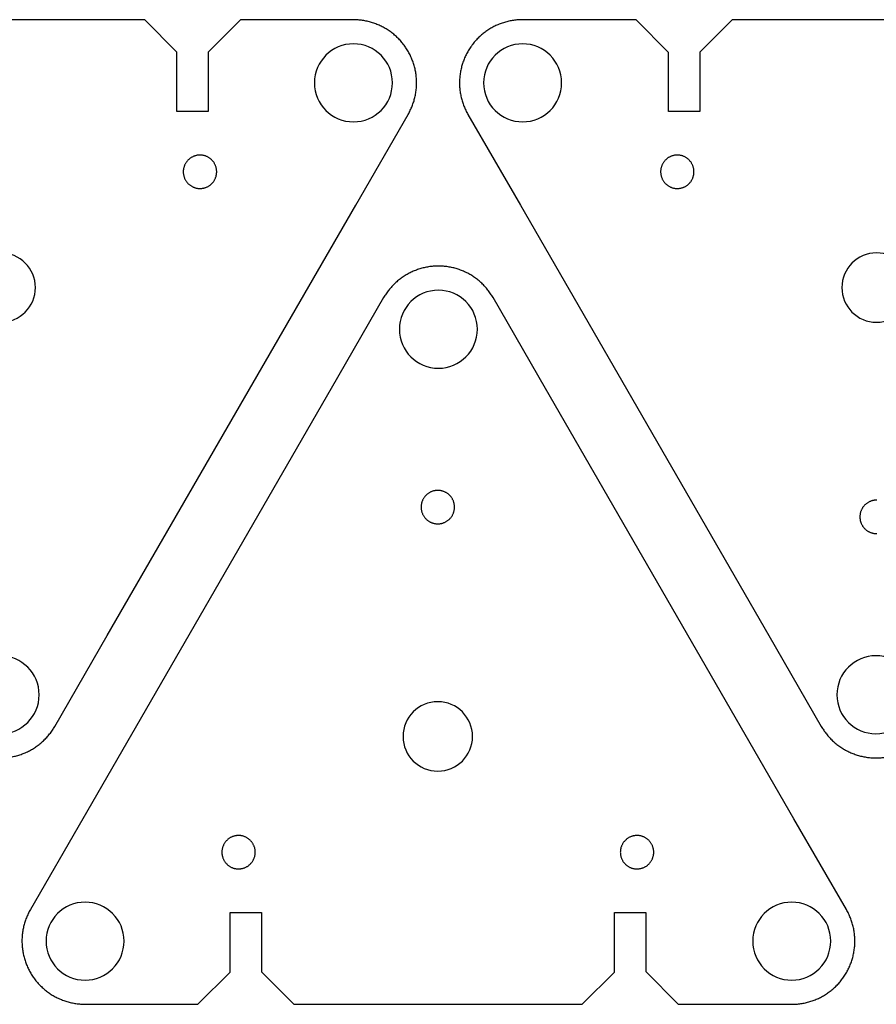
# Model space of a CAD drawing. Header units: inches. Extents: x 7 to 371, y 167 to 285.
# Tile 2 of 4: x 112 to 215, y 167 to 285. Entities that reach past the tile are written whole.
import ezdxf

# ---------------------------------------------------------------- set-up
doc = ezdxf.new("R2010")
doc.units = ezdxf.units.IN
doc.header["$MEASUREMENT"] = 0
doc.layers.add('Layer 1', color=7, linetype='Continuous')

# ---------------------------------------------------------------- blocks, each defined once
blk = doc.blocks.new('block 3')
at = {"layer": 'Layer 1', "color": 7, "lineweight": 25, "true_color": 0xffffff}
for points in [[(160.55, 226.86), (160.55, 226.79), (160.55, 226.72), (160.56, 226.64), (160.57, 226.57), (160.58, 226.5), (160.59, 226.43), (160.61, 226.36), (160.63, 226.3), (160.65, 226.23), (160.67, 226.16), (160.7, 226.1), (160.72, 226.03), (160.76, 225.97), (160.79, 225.9), (160.82, 225.84), (160.86, 225.78), (160.9, 225.72), (160.94, 225.66), (160.98, 225.61), (161.03, 225.55), (161.08, 225.5), (161.13, 225.45), (161.18, 225.4), (161.23, 225.35), (161.28, 225.31), (161.34, 225.26), (161.4, 225.22), (161.46, 225.18), (161.52, 225.14), (161.58, 225.11), (161.64, 225.07), (161.7, 225.04), (161.77, 225.01), (161.83, 224.99), (161.9, 224.96), (161.97, 224.94), (162.04, 224.92), (162.11, 224.91), (162.18, 224.89), (162.25, 224.88), (162.32, 224.87), (162.39, 224.86), (162.46, 224.86), (162.53, 224.86), (162.6, 224.86), (162.67, 224.86), (162.74, 224.87), (162.81, 224.87), (162.88, 224.89), (162.95, 224.9), (163.02, 224.91), (163.09, 224.93), (163.16, 224.95), (163.22, 224.98), (163.29, 225), (163.36, 225.03), (163.42, 225.06), (163.48, 225.09), (163.55, 225.12), (163.61, 225.16), (163.67, 225.2), (163.72, 225.24), (163.78, 225.28), (163.84, 225.33), (163.89, 225.38), (163.94, 225.42), (163.99, 225.47), (164.04, 225.53), (164.09, 225.58), (164.13, 225.64), (164.17, 225.69), (164.21, 225.75), (164.25, 225.81), (164.29, 225.87), (164.32, 225.94), (164.35, 226), (164.38, 226.06), (164.41, 226.13), (164.43, 226.2), (164.46, 226.26), (164.48, 226.33), (164.49, 226.4), (164.51, 226.47), (164.52, 226.54), (164.53, 226.61), (164.54, 226.68), (164.54, 226.75), (164.55, 226.82), (164.55, 226.89), (164.54, 226.96), (164.54, 227.03), (164.53, 227.1), (164.52, 227.18), (164.51, 227.24), (164.49, 227.31), (164.48, 227.38), (164.46, 227.45), (164.43, 227.52), (164.41, 227.59), (164.38, 227.65), (164.35, 227.72), (164.32, 227.78), (164.29, 227.84), (164.25, 227.9), (164.21, 227.96), (164.17, 228.02), (164.13, 228.08), (164.09, 228.13), (164.04, 228.19), (163.99, 228.24), (163.94, 228.29), (163.89, 228.34), (163.84, 228.39), (163.78, 228.43), (163.72, 228.47), (163.67, 228.51), (163.61, 228.55), (163.55, 228.59), (163.48, 228.62), (163.42, 228.66), (163.36, 228.69), (163.29, 228.71), (163.22, 228.74), (163.16, 228.76), (163.09, 228.78), (163.02, 228.8), (162.95, 228.82), (162.88, 228.83), (162.81, 228.84), (162.74, 228.85), (162.67, 228.85), (162.6, 228.86), (162.53, 228.86), (162.46, 228.86), (162.39, 228.85), (162.32, 228.84), (162.25, 228.83), (162.18, 228.82), (162.11, 228.81), (162.04, 228.79), (161.97, 228.77), (161.9, 228.75), (161.83, 228.73), (161.77, 228.7), (161.7, 228.67), (161.64, 228.64), (161.58, 228.61), (161.52, 228.57), (161.46, 228.53), (161.4, 228.49), (161.34, 228.45), (161.28, 228.41), (161.23, 228.36), (161.18, 228.31), (161.13, 228.26), (161.08, 228.21), (161.03, 228.16), (160.98, 228.11), (160.94, 228.05), (160.9, 227.99), (160.86, 227.93), (160.82, 227.87), (160.79, 227.81), (160.76, 227.75), (160.72, 227.68), (160.7, 227.62), (160.67, 227.55), (160.65, 227.49), (160.63, 227.42), (160.61, 227.35), (160.59, 227.28), (160.58, 227.21), (160.57, 227.14), (160.56, 227.07), (160.55, 227), (160.55, 226.93), (160.55, 226.86)], [(136.67, 185.5), (136.67, 185.43), (136.67, 185.36), (136.68, 185.28), (136.69, 185.21), (136.7, 185.14), (136.71, 185.08), (136.73, 185.01), (136.75, 184.94), (136.77, 184.87), (136.79, 184.8), (136.82, 184.74), (136.85, 184.67), (136.88, 184.61), (136.91, 184.54), (136.94, 184.48), (136.98, 184.42), (137.02, 184.36), (137.06, 184.31), (137.11, 184.25), (137.15, 184.19), (137.2, 184.14), (137.25, 184.09), (137.3, 184.04), (137.35, 183.99), (137.4, 183.95), (137.46, 183.9), (137.52, 183.86), (137.58, 183.82), (137.64, 183.78), (137.7, 183.75), (137.76, 183.72), (137.82, 183.68), (137.89, 183.65), (137.96, 183.63), (138.02, 183.6), (138.09, 183.58), (138.16, 183.56), (138.23, 183.55), (138.3, 183.53), (138.37, 183.52), (138.44, 183.51), (138.51, 183.5), (138.58, 183.5), (138.65, 183.5), (138.72, 183.5), (138.79, 183.5), (138.86, 183.51), (138.93, 183.52), (139, 183.53), (139.07, 183.54), (139.14, 183.56), (139.21, 183.57), (139.28, 183.59), (139.35, 183.62), (139.41, 183.64), (139.48, 183.67), (139.54, 183.7), (139.61, 183.73), (139.67, 183.77), (139.73, 183.8), (139.79, 183.84), (139.85, 183.88), (139.9, 183.92), (139.96, 183.97), (140.01, 184.02), (140.06, 184.07), (140.11, 184.12), (140.16, 184.17), (140.21, 184.22), (140.25, 184.28), (140.29, 184.33), (140.33, 184.39), (140.37, 184.45), (140.41, 184.51), (140.44, 184.58), (140.47, 184.64), (140.5, 184.7), (140.53, 184.77), (140.55, 184.84), (140.58, 184.9), (140.6, 184.97), (140.61, 185.04), (140.63, 185.11), (140.64, 185.18), (140.65, 185.25), (140.66, 185.32), (140.66, 185.39), (140.67, 185.46), (140.67, 185.53), (140.66, 185.6), (140.66, 185.67), (140.65, 185.75), (140.64, 185.82), (140.63, 185.89), (140.61, 185.96), (140.6, 186.02), (140.58, 186.09), (140.55, 186.16), (140.53, 186.23), (140.5, 186.29), (140.47, 186.36), (140.44, 186.42), (140.41, 186.48), (140.37, 186.54), (140.33, 186.6), (140.29, 186.66), (140.25, 186.72), (140.21, 186.77), (140.16, 186.83), (140.11, 186.88), (140.06, 186.93), (140.01, 186.98), (139.96, 187.03), (139.9, 187.07), (139.85, 187.11), (139.79, 187.15), (139.73, 187.19), (139.67, 187.23), (139.61, 187.26), (139.54, 187.3), (139.48, 187.33), (139.41, 187.35), (139.35, 187.38), (139.28, 187.4), (139.21, 187.42), (139.14, 187.44), (139.07, 187.46), (139, 187.47), (138.93, 187.48), (138.86, 187.49), (138.79, 187.49), (138.72, 187.5), (138.65, 187.5), (138.58, 187.5), (138.51, 187.49), (138.44, 187.48), (138.37, 187.47), (138.3, 187.46), (138.23, 187.45), (138.16, 187.43), (138.09, 187.41), (138.02, 187.39), (137.96, 187.37), (137.89, 187.34), (137.82, 187.31), (137.76, 187.28), (137.7, 187.25), (137.64, 187.21), (137.58, 187.17), (137.52, 187.13), (137.46, 187.09), (137.4, 187.05), (137.35, 187), (137.3, 186.95), (137.25, 186.91), (137.2, 186.85), (137.15, 186.8), (137.11, 186.75), (137.06, 186.69), (137.02, 186.63), (136.98, 186.57), (136.94, 186.51), (136.91, 186.45), (136.88, 186.39), (136.85, 186.32), (136.82, 186.26), (136.79, 186.19), (136.77, 186.13), (136.75, 186.06), (136.73, 185.99), (136.71, 185.92), (136.7, 185.85), (136.69, 185.78), (136.68, 185.71), (136.67, 185.64), (136.67, 185.57), (136.67, 185.5)], [(184.42, 185.5), (184.43, 185.43), (184.43, 185.36), (184.44, 185.28), (184.44, 185.21), (184.46, 185.14), (184.47, 185.08), (184.49, 185.01), (184.5, 184.94), (184.53, 184.87), (184.55, 184.8), (184.58, 184.74), (184.6, 184.67), (184.63, 184.61), (184.67, 184.54), (184.7, 184.48), (184.74, 184.42), (184.78, 184.36), (184.82, 184.31), (184.86, 184.25), (184.91, 184.19), (184.96, 184.14), (185, 184.09), (185.05, 184.04), (185.11, 183.99), (185.16, 183.95), (185.22, 183.9), (185.28, 183.86), (185.33, 183.82), (185.39, 183.78), (185.46, 183.75), (185.52, 183.72), (185.58, 183.68), (185.65, 183.65), (185.71, 183.63), (185.78, 183.6), (185.85, 183.58), (185.92, 183.56), (185.98, 183.55), (186.05, 183.53), (186.12, 183.52), (186.19, 183.51), (186.27, 183.5), (186.34, 183.5), (186.41, 183.5), (186.48, 183.5), (186.55, 183.5), (186.62, 183.51), (186.69, 183.52), (186.76, 183.53), (186.83, 183.54), (186.9, 183.56), (186.97, 183.57), (187.04, 183.59), (187.1, 183.62), (187.17, 183.64), (187.23, 183.67), (187.3, 183.7), (187.36, 183.73), (187.42, 183.77), (187.49, 183.8), (187.55, 183.84), (187.6, 183.88), (187.66, 183.92), (187.71, 183.97), (187.77, 184.02), (187.82, 184.07), (187.87, 184.12), (187.92, 184.17), (187.96, 184.22), (188.01, 184.28), (188.05, 184.33), (188.09, 184.39), (188.13, 184.45), (188.17, 184.51), (188.2, 184.58), (188.23, 184.64), (188.26, 184.7), (188.29, 184.77), (188.31, 184.84), (188.33, 184.9), (188.35, 184.97), (188.37, 185.04), (188.39, 185.11), (188.4, 185.18), (188.41, 185.25), (188.42, 185.32), (188.42, 185.39), (188.42, 185.46), (188.42, 185.53), (188.42, 185.6), (188.42, 185.67), (188.41, 185.75), (188.4, 185.82), (188.39, 185.89), (188.37, 185.96), (188.35, 186.02), (188.33, 186.09), (188.31, 186.16), (188.29, 186.23), (188.26, 186.29), (188.23, 186.36), (188.2, 186.42), (188.17, 186.48), (188.13, 186.54), (188.09, 186.6), (188.05, 186.66), (188.01, 186.72), (187.96, 186.77), (187.92, 186.83), (187.87, 186.88), (187.82, 186.93), (187.77, 186.98), (187.71, 187.03), (187.66, 187.07), (187.6, 187.11), (187.55, 187.15), (187.49, 187.19), (187.42, 187.23), (187.36, 187.26), (187.3, 187.3), (187.23, 187.33), (187.17, 187.35), (187.1, 187.38), (187.04, 187.4), (186.97, 187.42), (186.9, 187.44), (186.83, 187.46), (186.76, 187.47), (186.69, 187.48), (186.62, 187.49), (186.55, 187.49), (186.48, 187.5), (186.41, 187.5), (186.34, 187.5), (186.27, 187.49), (186.19, 187.48), (186.12, 187.47), (186.05, 187.46), (185.98, 187.45), (185.92, 187.43), (185.85, 187.41), (185.78, 187.39), (185.71, 187.37), (185.65, 187.34), (185.58, 187.31), (185.52, 187.28), (185.46, 187.25), (185.39, 187.21), (185.33, 187.17), (185.28, 187.13), (185.22, 187.09), (185.16, 187.05), (185.11, 187), (185.05, 186.95), (185, 186.91), (184.96, 186.85), (184.91, 186.8), (184.86, 186.75), (184.82, 186.69), (184.78, 186.63), (184.74, 186.57), (184.7, 186.51), (184.67, 186.45), (184.63, 186.39), (184.6, 186.32), (184.58, 186.26), (184.55, 186.19), (184.53, 186.13), (184.5, 186.06), (184.49, 185.99), (184.47, 185.92), (184.46, 185.85), (184.44, 185.78), (184.44, 185.71), (184.43, 185.64), (184.43, 185.57), (184.42, 185.5)]]:
    blk.add_lwpolyline(points, dxfattribs=at)
blk = doc.blocks.new('block 2')
at = {"layer": 'Layer 1'}
blk.add_blockref('block 3', (0, 0), dxfattribs=at)
blk = doc.blocks.new('block 7')
at = {"layer": 'Layer 1', "color": 7, "lineweight": 25, "true_color": 0xffffff}
blk.add_lwpolyline([(141.42, 171.16), (145.29, 167.28), (156.61, 167.28), (168.52, 167.28), (179.84, 167.28), (183.72, 171.14), (183.72, 178.29), (187.47, 178.29), (187.47, 171.18), (191.34, 167.27), (204.96, 167.27), (205.1, 167.27), (205.24, 167.27), (205.37, 167.28), (205.51, 167.29), (205.65, 167.3), (205.79, 167.31), (205.92, 167.33), (206.06, 167.35), (206.2, 167.37), (206.33, 167.39), (206.47, 167.42), (206.6, 167.45), (206.74, 167.48), (206.87, 167.51), (207, 167.55), (207.13, 167.59), (207.27, 167.63), (207.4, 167.67), (207.53, 167.72), (207.66, 167.76), (207.78, 167.81), (207.91, 167.87), (208.04, 167.92), (208.16, 167.98), (208.29, 168.04), (208.41, 168.1), (208.53, 168.16), (208.65, 168.23), (208.77, 168.3), (208.89, 168.37), (209.01, 168.44), (209.13, 168.52), (209.24, 168.59), (209.35, 168.67), (209.47, 168.75), (209.58, 168.84), (209.68, 168.92), (209.79, 169.01), (209.9, 169.1), (210, 169.19), (210.1, 169.28), (210.2, 169.38), (210.3, 169.47), (210.4, 169.57), (210.49, 169.67), (210.59, 169.77), (210.68, 169.88), (210.77, 169.98), (210.85, 170.09), (210.94, 170.2), (211.02, 170.31), (211.1, 170.42), (211.18, 170.53), (211.26, 170.64), (211.34, 170.76), (211.41, 170.87), (211.48, 170.99), (211.55, 171.11), (211.62, 171.23), (211.68, 171.35), (211.74, 171.48), (211.8, 171.6), (211.86, 171.73), (211.92, 171.85), (211.97, 171.98), (212.02, 172.11), (212.07, 172.24), (212.12, 172.37), (212.16, 172.5), (212.2, 172.63), (212.24, 172.76), (212.28, 172.89), (212.31, 173.03), (212.34, 173.16), (212.37, 173.3), (212.4, 173.43), (212.42, 173.57), (212.44, 173.7), (212.46, 173.84), (212.48, 173.98), (212.5, 174.12), (212.51, 174.25), (212.52, 174.39), (212.52, 174.53), (212.53, 174.67), (212.53, 174.8), (212.53, 174.94), (212.53, 175.08), (212.52, 175.22), (212.51, 175.35), (212.5, 175.49), (212.49, 175.63), (212.47, 175.77), (212.45, 175.9), (212.43, 176.04), (212.41, 176.17), (212.39, 176.31), (212.36, 176.44), (212.33, 176.58), (212.29, 176.71), (212.26, 176.85), (212.22, 176.98), (212.18, 177.11), (212.14, 177.24), (212.09, 177.37), (212.05, 177.5), (212, 177.63), (211.94, 177.76), (211.89, 177.89), (211.83, 178.01), (211.77, 178.14), (211.71, 178.26), (211.65, 178.38), (211.58, 178.5), (211.52, 178.62), (205.23, 189.51), (175.46, 241.07), (169.17, 251.96), (169.1, 252.08), (169.03, 252.2), (168.96, 252.31), (168.88, 252.43), (168.8, 252.54), (168.72, 252.65), (168.64, 252.77), (168.55, 252.87), (168.47, 252.98), (168.38, 253.09), (168.29, 253.19), (168.2, 253.29), (168.1, 253.39), (168.01, 253.49), (167.91, 253.59), (167.81, 253.69), (167.71, 253.78), (167.61, 253.87), (167.5, 253.96), (167.39, 254.05), (167.29, 254.14), (167.18, 254.22), (167.07, 254.3), (166.95, 254.38), (166.84, 254.46), (166.73, 254.54), (166.61, 254.61), (166.49, 254.68), (166.37, 254.75), (166.25, 254.82), (166.13, 254.88), (166.01, 254.95), (165.88, 255.01), (165.76, 255.06), (165.63, 255.12), (165.51, 255.17), (165.38, 255.23), (165.25, 255.27), (165.12, 255.32), (164.99, 255.37), (164.86, 255.41), (164.73, 255.45), (164.59, 255.48), (164.46, 255.52), (164.33, 255.55), (164.19, 255.58), (164.06, 255.61), (163.92, 255.63), (163.78, 255.66), (163.65, 255.68), (163.51, 255.69), (163.37, 255.71), (163.24, 255.72), (163.1, 255.73), (162.96, 255.74), (162.82, 255.74), (162.69, 255.75), (162.55, 255.75), (162.41, 255.74), (162.27, 255.74), (162.14, 255.73), (162, 255.72), (161.86, 255.71), (161.72, 255.69), (161.59, 255.68), (161.45, 255.66), (161.31, 255.63), (161.18, 255.61), (161.04, 255.58), (160.91, 255.55), (160.78, 255.52), (160.64, 255.48), (160.51, 255.45), (160.38, 255.41), (160.25, 255.37), (160.11, 255.32), (159.99, 255.27), (159.86, 255.23), (159.73, 255.17), (159.6, 255.12), (159.48, 255.06), (159.35, 255.01), (159.23, 254.95), (159.1, 254.88), (158.98, 254.82), (158.86, 254.75), (158.74, 254.68), (158.63, 254.61), (158.51, 254.54), (158.39, 254.46), (158.28, 254.38), (158.17, 254.3), (158.06, 254.22), (157.95, 254.14), (157.84, 254.05), (157.73, 253.96), (157.63, 253.87), (157.53, 253.78), (157.43, 253.69), (157.33, 253.59), (157.23, 253.49), (157.13, 253.39), (157.04, 253.29), (156.95, 253.19), (156.86, 253.09), (156.77, 252.98), (156.68, 252.87), (156.6, 252.77), (156.51, 252.65), (156.43, 252.54), (156.36, 252.43), (156.28, 252.31), (156.2, 252.2), (156.13, 252.08), (156.06, 251.96), (149.77, 241.07), (120.01, 189.51), (113.72, 178.62), (113.65, 178.5), (113.59, 178.38), (113.52, 178.26), (113.46, 178.14), (113.4, 178.01), (113.35, 177.89), (113.29, 177.76), (113.24, 177.63), (113.19, 177.5), (113.14, 177.37), (113.1, 177.24), (113.06, 177.11), (113.02, 176.98), (112.98, 176.85), (112.94, 176.71), (112.91, 176.58), (112.88, 176.45), (112.85, 176.31), (112.83, 176.18), (112.8, 176.04), (112.78, 175.9), (112.77, 175.77), (112.75, 175.63), (112.74, 175.49), (112.73, 175.36), (112.72, 175.22), (112.71, 175.08), (112.71, 174.94), (112.71, 174.81), (112.71, 174.67), (112.72, 174.53), (112.72, 174.39), (112.73, 174.26), (112.75, 174.12), (112.76, 173.98), (112.78, 173.85), (112.8, 173.71), (112.82, 173.57), (112.84, 173.44), (112.87, 173.3), (112.9, 173.17), (112.93, 173.03), (112.96, 172.9), (113, 172.77), (113.04, 172.64), (113.08, 172.5), (113.13, 172.37), (113.17, 172.24), (113.22, 172.12), (113.27, 171.99), (113.32, 171.86), (113.38, 171.73), (113.44, 171.61), (113.5, 171.49), (113.56, 171.36), (113.62, 171.24), (113.69, 171.12), (113.76, 171), (113.83, 170.88), (113.9, 170.77), (113.98, 170.65), (114.06, 170.54), (114.14, 170.43), (114.22, 170.31), (114.3, 170.2), (114.39, 170.1), (114.47, 169.99), (114.56, 169.89), (114.66, 169.78), (114.75, 169.68), (114.84, 169.58), (114.94, 169.48), (115.04, 169.39), (115.14, 169.29), (115.24, 169.2), (115.34, 169.11), (115.45, 169.02), (115.56, 168.93), (115.66, 168.85), (115.77, 168.77), (115.89, 168.69), (116, 168.61), (116.11, 168.53), (116.23, 168.45), (116.35, 168.38), (116.46, 168.31), (116.58, 168.24), (116.71, 168.18), (116.83, 168.11), (116.95, 168.05), (117.07, 167.99), (117.2, 167.94), (117.33, 167.88), (117.45, 167.83), (117.58, 167.78), (117.71, 167.73), (117.84, 167.69), (117.97, 167.64), (118.1, 167.6), (118.23, 167.56), (118.37, 167.53), (118.5, 167.49), (118.64, 167.46), (118.77, 167.43), (118.91, 167.41), (119.04, 167.38), (119.18, 167.36), (119.31, 167.34), (119.45, 167.33), (119.59, 167.31), (119.72, 167.3), (119.86, 167.29), (120, 167.29), (120.14, 167.28), (120.27, 167.28), (133.8, 167.28), (137.67, 171.14), (137.67, 178.27), (141.42, 178.27), (141.42, 171.16)], dxfattribs=at)
for points in [[(167.29, 248.18), (167.29, 245.6), (165.2, 243.5), (162.62, 243.5), (160.04, 243.5), (157.94, 245.6), (157.94, 248.18), (157.94, 250.76), (160.04, 252.85), (162.62, 252.85), (165.2, 252.85), (167.29, 250.76), (167.29, 248.18)], [(124.95, 174.84), (124.95, 172.26), (122.86, 170.16), (120.27, 170.16), (117.69, 170.16), (115.6, 172.26), (115.6, 174.84), (115.6, 177.42), (117.69, 179.51), (120.27, 179.51), (122.86, 179.51), (124.95, 177.42), (124.95, 174.84)], [(209.64, 174.84), (209.64, 172.26), (207.54, 170.16), (204.96, 170.16), (202.38, 170.16), (200.29, 172.26), (200.29, 174.84), (200.29, 177.42), (202.38, 179.51), (204.96, 179.51), (207.54, 179.51), (209.64, 177.42), (209.64, 174.84)]]:
    blk.add_open_spline(points, degree=3, knots=[0, 0, 0, 0, 1, 1, 1, 2, 2, 2, 3, 3, 3, 4, 4, 4, 4], dxfattribs=at)
blk = doc.blocks.new('block 10')
at = {"layer": 'Layer 1', "color": 7, "lineweight": 25, "true_color": 0xffffff}
for points in [[(193.25, 267.04), (193.25, 267.11), (193.25, 267.19), (193.24, 267.26), (193.23, 267.33), (193.22, 267.4), (193.21, 267.47), (193.19, 267.53), (193.17, 267.6), (193.15, 267.67), (193.13, 267.74), (193.1, 267.8), (193.07, 267.87), (193.04, 267.93), (193.01, 268), (192.97, 268.06), (192.94, 268.12), (192.9, 268.18), (192.86, 268.24), (192.81, 268.29), (192.77, 268.35), (192.72, 268.4), (192.67, 268.45), (192.62, 268.5), (192.57, 268.55), (192.51, 268.59), (192.46, 268.64), (192.4, 268.68), (192.34, 268.72), (192.28, 268.76), (192.22, 268.79), (192.16, 268.83), (192.09, 268.86), (192.03, 268.89), (191.96, 268.91), (191.9, 268.94), (191.83, 268.96), (191.76, 268.98), (191.69, 268.99), (191.62, 269.01), (191.55, 269.02), (191.48, 269.03), (191.41, 269.04), (191.34, 269.04), (191.27, 269.04), (191.2, 269.04), (191.13, 269.04), (191.06, 269.03), (190.99, 269.03), (190.92, 269.02), (190.85, 269), (190.78, 268.99), (190.71, 268.97), (190.64, 268.95), (190.57, 268.92), (190.51, 268.9), (190.44, 268.87), (190.38, 268.84), (190.31, 268.81), (190.25, 268.78), (190.19, 268.74), (190.13, 268.7), (190.07, 268.66), (190.02, 268.62), (189.96, 268.57), (189.91, 268.52), (189.86, 268.48), (189.81, 268.43), (189.76, 268.37), (189.71, 268.32), (189.67, 268.26), (189.62, 268.21), (189.58, 268.15), (189.55, 268.09), (189.51, 268.03), (189.48, 267.97), (189.44, 267.9), (189.42, 267.84), (189.39, 267.77), (189.36, 267.71), (189.34, 267.64), (189.32, 267.57), (189.3, 267.5), (189.29, 267.43), (189.28, 267.36), (189.27, 267.29), (189.26, 267.22), (189.25, 267.15), (189.25, 267.08), (189.25, 267.01), (189.25, 266.94), (189.26, 266.87), (189.27, 266.8), (189.28, 266.73), (189.29, 266.66), (189.3, 266.59), (189.32, 266.52), (189.34, 266.45), (189.36, 266.38), (189.39, 266.32), (189.42, 266.25), (189.44, 266.18), (189.48, 266.12), (189.51, 266.06), (189.55, 266), (189.58, 265.94), (189.62, 265.88), (189.67, 265.82), (189.71, 265.77), (189.76, 265.71), (189.81, 265.66), (189.86, 265.61), (189.91, 265.56), (189.96, 265.51), (190.02, 265.47), (190.07, 265.43), (190.13, 265.39), (190.19, 265.35), (190.25, 265.31), (190.31, 265.28), (190.38, 265.24), (190.44, 265.21), (190.51, 265.19), (190.57, 265.16), (190.64, 265.14), (190.71, 265.12), (190.78, 265.1), (190.85, 265.08), (190.92, 265.07), (190.99, 265.06), (191.06, 265.05), (191.13, 265.05), (191.2, 265.04), (191.27, 265.04), (191.34, 265.05), (191.41, 265.05), (191.48, 265.06), (191.55, 265.07), (191.62, 265.08), (191.69, 265.09), (191.76, 265.11), (191.83, 265.13), (191.9, 265.15), (191.96, 265.17), (192.03, 265.2), (192.09, 265.23), (192.16, 265.26), (192.22, 265.29), (192.28, 265.33), (192.34, 265.37), (192.4, 265.41), (192.46, 265.45), (192.51, 265.49), (192.57, 265.54), (192.62, 265.59), (192.67, 265.64), (192.72, 265.69), (192.77, 265.74), (192.81, 265.79), (192.86, 265.85), (192.9, 265.91), (192.94, 265.97), (192.97, 266.03), (193.01, 266.09), (193.04, 266.15), (193.07, 266.22), (193.1, 266.28), (193.13, 266.35), (193.15, 266.41), (193.17, 266.48), (193.19, 266.55), (193.21, 266.62), (193.22, 266.69), (193.23, 266.76), (193.24, 266.83), (193.25, 266.9), (193.25, 266.97), (193.25, 267.04)], [(215.15, 227.68), (215.08, 227.68), (215.01, 227.68), (214.94, 227.67), (214.86, 227.67), (214.79, 227.66), (214.72, 227.64), (214.66, 227.63), (214.59, 227.61), (214.52, 227.59), (214.45, 227.57), (214.39, 227.54), (214.32, 227.51), (214.26, 227.48), (214.19, 227.45), (214.13, 227.42), (214.07, 227.38), (214.01, 227.34), (213.95, 227.3), (213.89, 227.26), (213.84, 227.21), (213.79, 227.17), (213.73, 227.12), (213.68, 227.07), (213.64, 227.01), (213.59, 226.96), (213.55, 226.91), (213.5, 226.85), (213.46, 226.79), (213.43, 226.73), (213.39, 226.67), (213.36, 226.61), (213.32, 226.54), (213.29, 226.48), (213.27, 226.41), (213.24, 226.35), (213.22, 226.28), (213.2, 226.21), (213.18, 226.14), (213.17, 226.07), (213.16, 226), (213.15, 225.93), (213.14, 225.86), (213.13, 225.79), (213.13, 225.72), (213.13, 225.65), (213.13, 225.58), (213.14, 225.51), (213.15, 225.44), (213.16, 225.37), (213.17, 225.3), (213.18, 225.23), (213.2, 225.16), (213.22, 225.09), (213.24, 225.02), (213.27, 224.96), (213.29, 224.89), (213.32, 224.83), (213.36, 224.76), (213.39, 224.7), (213.43, 224.64), (213.46, 224.58), (213.5, 224.52), (213.55, 224.46), (213.59, 224.41), (213.64, 224.35), (213.68, 224.3), (213.73, 224.25), (213.79, 224.2), (213.84, 224.16), (213.89, 224.11), (213.95, 224.07), (214.01, 224.03), (214.07, 223.99), (214.13, 223.95), (214.19, 223.92), (214.26, 223.88), (214.32, 223.86), (214.39, 223.83), (214.45, 223.8), (214.52, 223.78), (214.59, 223.76), (214.66, 223.74), (214.72, 223.73), (214.79, 223.71), (214.86, 223.7), (214.94, 223.69), (215.01, 223.69), (215.08, 223.68), (215.15, 223.68)]]:
    blk.add_lwpolyline(points, dxfattribs=at)
blk = doc.blocks.new('block 12')
at = {"layer": 'Layer 1', "color": 7, "lineweight": 25, "true_color": 0xffffff}
blk.add_lwpolyline([(236.25, 281.38), (232.38, 285.26), (221.06, 285.26), (209.16, 285.26), (197.84, 285.26), (193.96, 281.4), (193.96, 274.25), (190.21, 274.25), (190.21, 281.36), (186.34, 285.27), (172.72, 285.27), (172.58, 285.27), (172.44, 285.27), (172.3, 285.26), (172.17, 285.25), (172.03, 285.24), (171.89, 285.23), (171.75, 285.21), (171.62, 285.19), (171.48, 285.17), (171.34, 285.15), (171.21, 285.12), (171.07, 285.09), (170.94, 285.06), (170.81, 285.03), (170.67, 284.99), (170.54, 284.95), (170.41, 284.91), (170.28, 284.87), (170.15, 284.82), (170.02, 284.78), (169.89, 284.73), (169.76, 284.67), (169.64, 284.62), (169.51, 284.56), (169.39, 284.5), (169.26, 284.44), (169.14, 284.38), (169.02, 284.31), (168.9, 284.24), (168.78, 284.17), (168.67, 284.1), (168.55, 284.02), (168.44, 283.95), (168.32, 283.87), (168.21, 283.79), (168.1, 283.7), (167.99, 283.62), (167.89, 283.53), (167.78, 283.44), (167.68, 283.35), (167.57, 283.26), (167.47, 283.16), (167.38, 283.07), (167.28, 282.97), (167.18, 282.87), (167.09, 282.77), (167, 282.67), (166.91, 282.56), (166.82, 282.45), (166.74, 282.35), (166.65, 282.24), (166.57, 282.12), (166.49, 282.01), (166.41, 281.9), (166.34, 281.78), (166.27, 281.67), (166.19, 281.55), (166.13, 281.43), (166.06, 281.31), (165.99, 281.19), (165.93, 281.06), (165.87, 280.94), (165.81, 280.81), (165.76, 280.69), (165.71, 280.56), (165.66, 280.43), (165.61, 280.3), (165.56, 280.17), (165.52, 280.04), (165.48, 279.91), (165.44, 279.78), (165.4, 279.65), (165.37, 279.51), (165.33, 279.38), (165.3, 279.24), (165.28, 279.11), (165.25, 278.97), (165.23, 278.84), (165.21, 278.7), (165.2, 278.56), (165.18, 278.43), (165.17, 278.29), (165.16, 278.15), (165.15, 278.01), (165.15, 277.88), (165.15, 277.74), (165.15, 277.6), (165.15, 277.46), (165.16, 277.32), (165.16, 277.19), (165.17, 277.05), (165.19, 276.91), (165.2, 276.78), (165.22, 276.64), (165.24, 276.5), (165.27, 276.37), (165.29, 276.23), (165.32, 276.1), (165.35, 275.96), (165.38, 275.83), (165.42, 275.69), (165.46, 275.56), (165.5, 275.43), (165.54, 275.3), (165.58, 275.17), (165.63, 275.04), (165.68, 274.91), (165.73, 274.78), (165.79, 274.66), (165.84, 274.53), (165.9, 274.41), (165.96, 274.28), (166.03, 274.16), (166.09, 274.04), (166.16, 273.92), (172.45, 263.03), (202.21, 211.47), (208.5, 200.58), (208.57, 200.46), (208.65, 200.34), (208.72, 200.23), (208.8, 200.11), (208.87, 200), (208.96, 199.89), (209.04, 199.78), (209.12, 199.67), (209.21, 199.56), (209.3, 199.45), (209.39, 199.35), (209.48, 199.25), (209.57, 199.15), (209.67, 199.05), (209.77, 198.95), (209.87, 198.85), (209.97, 198.76), (210.07, 198.67), (210.18, 198.58), (210.28, 198.49), (210.39, 198.41), (210.5, 198.32), (210.61, 198.24), (210.72, 198.16), (210.84, 198.08), (210.95, 198.01), (211.07, 197.93), (211.18, 197.86), (211.3, 197.79), (211.42, 197.72), (211.55, 197.66), (211.67, 197.6), (211.79, 197.54), (211.92, 197.48), (212.04, 197.42), (212.17, 197.37), (212.3, 197.32), (212.43, 197.27), (212.56, 197.22), (212.69, 197.17), (212.82, 197.13), (212.95, 197.09), (213.08, 197.06), (213.22, 197.02), (213.35, 196.99), (213.48, 196.96), (213.62, 196.93), (213.76, 196.91), (213.89, 196.88), (214.03, 196.86), (214.16, 196.85), (214.3, 196.83), (214.44, 196.82), (214.58, 196.81), (214.71, 196.8), (214.85, 196.8), (214.99, 196.79), (215.13, 196.79), (215.27, 196.8), (215.4, 196.8), (215.54, 196.81), (215.68, 196.82), (215.82, 196.83), (215.95, 196.85), (216.09, 196.86), (216.23, 196.88), (216.36, 196.91), (216.5, 196.93), (216.63, 196.96), (216.77, 196.99), (216.9, 197.02), (217.03, 197.06), (217.17, 197.09), (217.3, 197.13), (217.43, 197.17), (217.56, 197.22), (217.69, 197.27), (217.82, 197.32), (217.95, 197.37), (218.07, 197.42), (218.2, 197.48), (218.33, 197.54), (218.45, 197.6), (218.57, 197.66), (218.69, 197.72), (218.81, 197.79), (218.93, 197.86), (219.05, 197.93), (219.17, 198.01), (219.28, 198.08), (219.4, 198.16), (219.51, 198.24), (219.62, 198.32), (219.73, 198.41), (219.84, 198.49), (219.94, 198.58), (220.05, 198.67), (220.15, 198.76), (220.25, 198.85), (220.35, 198.95), (220.45, 199.05), (220.54, 199.15), (220.64, 199.25), (220.73, 199.35), (220.82, 199.45), (220.91, 199.56), (221, 199.67), (221.08, 199.78), (221.16, 199.89), (221.24, 200), (221.32, 200.11), (221.4, 200.23), (221.47, 200.34), (221.54, 200.46), (221.61, 200.58), (227.9, 211.47), (257.67, 263.03), (263.96, 273.92), (264.02, 274.04), (264.09, 274.16), (264.15, 274.28), (264.21, 274.41), (264.27, 274.53), (264.33, 274.66), (264.38, 274.78), (264.43, 274.91), (264.48, 275.04), (264.53, 275.17), (264.58, 275.3), (264.62, 275.43), (264.66, 275.56), (264.7, 275.69), (264.73, 275.83), (264.76, 275.96), (264.8, 276.09), (264.82, 276.23), (264.85, 276.36), (264.87, 276.5), (264.89, 276.64), (264.91, 276.77), (264.93, 276.91), (264.94, 277.05), (264.95, 277.18), (264.96, 277.32), (264.96, 277.46), (264.97, 277.6), (264.97, 277.73), (264.96, 277.87), (264.96, 278.01), (264.95, 278.15), (264.94, 278.28), (264.93, 278.42), (264.92, 278.56), (264.9, 278.7), (264.88, 278.83), (264.86, 278.97), (264.83, 279.1), (264.81, 279.24), (264.78, 279.37), (264.75, 279.51), (264.71, 279.64), (264.68, 279.77), (264.64, 279.91), (264.59, 280.04), (264.55, 280.17), (264.5, 280.3), (264.46, 280.43), (264.41, 280.55), (264.35, 280.68), (264.3, 280.81), (264.24, 280.93), (264.18, 281.06), (264.12, 281.18), (264.05, 281.3), (263.98, 281.42), (263.92, 281.54), (263.85, 281.66), (263.77, 281.77), (263.7, 281.89), (263.62, 282), (263.54, 282.12), (263.46, 282.23), (263.37, 282.34), (263.29, 282.44), (263.2, 282.55), (263.11, 282.65), (263.02, 282.76), (262.93, 282.86), (262.83, 282.96), (262.74, 283.06), (262.64, 283.15), (262.54, 283.25), (262.44, 283.34), (262.33, 283.43), (262.23, 283.52), (262.12, 283.61), (262.01, 283.69), (261.9, 283.78), (261.79, 283.86), (261.68, 283.93), (261.56, 284.01), (261.45, 284.09), (261.33, 284.16), (261.21, 284.23), (261.09, 284.3), (260.97, 284.36), (260.85, 284.43), (260.73, 284.49), (260.6, 284.55), (260.48, 284.6), (260.35, 284.66), (260.22, 284.71), (260.09, 284.76), (259.97, 284.81), (259.84, 284.86), (259.7, 284.9), (259.57, 284.94), (259.44, 284.98), (259.31, 285.01), (259.17, 285.05), (259.04, 285.08), (258.91, 285.11), (258.77, 285.13), (258.63, 285.16), (258.5, 285.18), (258.36, 285.2), (258.23, 285.21), (258.09, 285.23), (257.95, 285.24), (257.81, 285.25), (257.68, 285.25), (257.54, 285.26), (257.4, 285.26), (243.87, 285.26), (240, 281.4), (240, 274.27), (236.25, 274.27), (236.25, 281.38)], dxfattribs=at)
for points in [[(168.04, 277.7), (168.04, 280.29), (170.13, 282.38), (172.72, 282.38), (175.3, 282.38), (177.39, 280.29), (177.39, 277.7), (177.39, 275.12), (175.3, 273.03), (172.72, 273.03), (170.13, 273.03), (168.04, 275.12), (168.04, 277.7)], [(252.73, 277.7), (252.73, 280.29), (254.82, 282.38), (257.4, 282.38), (259.98, 282.38), (262.08, 280.29), (262.08, 277.7), (262.08, 275.12), (259.98, 273.03), (257.4, 273.03), (254.82, 273.03), (252.73, 275.12), (252.73, 277.7)], [(210.38, 204.36), (210.38, 206.95), (212.48, 209.04), (215.06, 209.04), (217.64, 209.04), (219.73, 206.95), (219.73, 204.36), (219.73, 201.78), (217.64, 199.69), (215.06, 199.69), (212.48, 199.69), (210.38, 201.78), (210.38, 204.36)]]:
    blk.add_open_spline(points, degree=3, knots=[0, 0, 0, 0, 1, 1, 1, 2, 2, 2, 3, 3, 3, 4, 4, 4, 4], dxfattribs=at)
blk = doc.blocks.new('block 13')
at = {"layer": 'Layer 1', "color": 7, "lineweight": 25, "true_color": 0xffffff}
blk.add_lwpolyline([(131.29, 281.38), (127.42, 285.26), (116.1, 285.26), (104.2, 285.26), (92.87, 285.26), (89, 281.4), (89, 274.25), (85.25, 274.25), (85.25, 281.36), (81.38, 285.27), (67.75, 285.27), (67.62, 285.27), (67.48, 285.27), (67.34, 285.26), (67.2, 285.25), (67.07, 285.24), (66.93, 285.23), (66.79, 285.21), (66.66, 285.19), (66.52, 285.17), (66.38, 285.15), (66.25, 285.12), (66.11, 285.09), (65.98, 285.06), (65.84, 285.03), (65.71, 284.99), (65.58, 284.95), (65.45, 284.91), (65.32, 284.87), (65.19, 284.82), (65.06, 284.78), (64.93, 284.73), (64.8, 284.67), (64.68, 284.62), (64.55, 284.56), (64.42, 284.5), (64.3, 284.44), (64.18, 284.38), (64.06, 284.31), (63.94, 284.24), (63.82, 284.17), (63.7, 284.1), (63.59, 284.02), (63.47, 283.95), (63.36, 283.87), (63.25, 283.79), (63.14, 283.7), (63.03, 283.62), (62.92, 283.53), (62.82, 283.44), (62.71, 283.35), (62.61, 283.26), (62.51, 283.16), (62.41, 283.07), (62.32, 282.97), (62.22, 282.87), (62.13, 282.77), (62.04, 282.67), (61.95, 282.56), (61.86, 282.45), (61.77, 282.35), (61.69, 282.24), (61.61, 282.12), (61.53, 282.01), (61.45, 281.9), (61.38, 281.78), (61.3, 281.67), (61.23, 281.55), (61.16, 281.43), (61.1, 281.31), (61.03, 281.19), (60.97, 281.06), (60.91, 280.94), (60.85, 280.81), (60.8, 280.69), (60.74, 280.56), (60.69, 280.43), (60.64, 280.3), (60.6, 280.17), (60.55, 280.04), (60.51, 279.91), (60.47, 279.78), (60.44, 279.65), (60.4, 279.51), (60.37, 279.38), (60.34, 279.24), (60.32, 279.11), (60.29, 278.97), (60.27, 278.84), (60.25, 278.7), (60.23, 278.56), (60.22, 278.43), (60.21, 278.29), (60.2, 278.15), (60.19, 278.01), (60.19, 277.88), (60.18, 277.74), (60.19, 277.6), (60.19, 277.46), (60.19, 277.32), (60.2, 277.19), (60.21, 277.05), (60.23, 276.91), (60.24, 276.78), (60.26, 276.64), (60.28, 276.5), (60.3, 276.37), (60.33, 276.23), (60.36, 276.1), (60.39, 275.96), (60.42, 275.83), (60.46, 275.69), (60.49, 275.56), (60.53, 275.43), (60.58, 275.3), (60.62, 275.17), (60.67, 275.04), (60.72, 274.91), (60.77, 274.78), (60.82, 274.66), (60.88, 274.53), (60.94, 274.41), (61, 274.28), (61.06, 274.16), (61.13, 274.04), (61.2, 273.92), (67.49, 263.03), (97.25, 211.47), (103.54, 200.58), (103.61, 200.46), (103.68, 200.34), (103.76, 200.23), (103.83, 200.11), (103.91, 200), (103.99, 199.89), (104.08, 199.78), (104.16, 199.67), (104.25, 199.56), (104.33, 199.45), (104.43, 199.35), (104.52, 199.25), (104.61, 199.15), (104.71, 199.05), (104.81, 198.95), (104.9, 198.85), (105.01, 198.76), (105.11, 198.67), (105.21, 198.58), (105.32, 198.49), (105.43, 198.41), (105.54, 198.32), (105.65, 198.24), (105.76, 198.16), (105.87, 198.08), (105.99, 198.01), (106.1, 197.93), (106.22, 197.86), (106.34, 197.79), (106.46, 197.72), (106.58, 197.66), (106.71, 197.6), (106.83, 197.54), (106.95, 197.48), (107.08, 197.42), (107.21, 197.37), (107.34, 197.32), (107.46, 197.27), (107.59, 197.22), (107.72, 197.17), (107.86, 197.13), (107.99, 197.09), (108.12, 197.06), (108.25, 197.02), (108.39, 196.99), (108.52, 196.96), (108.66, 196.93), (108.79, 196.91), (108.93, 196.88), (109.07, 196.86), (109.2, 196.85), (109.34, 196.83), (109.48, 196.82), (109.61, 196.81), (109.75, 196.8), (109.89, 196.8), (110.03, 196.79), (110.17, 196.79), (110.3, 196.8), (110.44, 196.8), (110.58, 196.81), (110.72, 196.82), (110.85, 196.83), (110.99, 196.85), (111.13, 196.86), (111.26, 196.88), (111.4, 196.91), (111.54, 196.93), (111.67, 196.96), (111.8, 196.99), (111.94, 197.02), (112.07, 197.06), (112.2, 197.09), (112.34, 197.13), (112.47, 197.17), (112.6, 197.22), (112.73, 197.27), (112.86, 197.32), (112.99, 197.37), (113.11, 197.42), (113.24, 197.48), (113.36, 197.54), (113.49, 197.6), (113.61, 197.66), (113.73, 197.72), (113.85, 197.79), (113.97, 197.86), (114.09, 197.93), (114.21, 198.01), (114.32, 198.08), (114.43, 198.16), (114.55, 198.24), (114.66, 198.32), (114.77, 198.41), (114.87, 198.49), (114.98, 198.58), (115.08, 198.67), (115.19, 198.76), (115.29, 198.85), (115.39, 198.95), (115.49, 199.05), (115.58, 199.15), (115.68, 199.25), (115.77, 199.35), (115.86, 199.45), (115.95, 199.56), (116.03, 199.67), (116.12, 199.78), (116.2, 199.89), (116.28, 200), (116.36, 200.11), (116.44, 200.23), (116.51, 200.34), (116.58, 200.46), (116.65, 200.58), (122.94, 211.47), (152.71, 263.03), (158.99, 273.92), (159.06, 274.04), (159.13, 274.16), (159.19, 274.28), (159.25, 274.41), (159.31, 274.53), (159.37, 274.66), (159.42, 274.78), (159.47, 274.91), (159.52, 275.04), (159.57, 275.17), (159.61, 275.3), (159.66, 275.43), (159.7, 275.56), (159.73, 275.69), (159.77, 275.83), (159.8, 275.96), (159.83, 276.09), (159.86, 276.23), (159.89, 276.36), (159.91, 276.5), (159.93, 276.64), (159.95, 276.77), (159.96, 276.91), (159.98, 277.05), (159.99, 277.18), (160, 277.32), (160, 277.46), (160, 277.6), (160, 277.73), (160, 277.87), (160, 278.01), (159.99, 278.15), (159.98, 278.28), (159.97, 278.42), (159.95, 278.56), (159.94, 278.7), (159.92, 278.83), (159.9, 278.97), (159.87, 279.1), (159.85, 279.24), (159.82, 279.37), (159.78, 279.51), (159.75, 279.64), (159.71, 279.77), (159.67, 279.91), (159.63, 280.04), (159.59, 280.17), (159.54, 280.3), (159.49, 280.43), (159.44, 280.55), (159.39, 280.68), (159.33, 280.81), (159.28, 280.93), (159.22, 281.06), (159.15, 281.18), (159.09, 281.3), (159.02, 281.42), (158.95, 281.54), (158.88, 281.66), (158.81, 281.77), (158.73, 281.89), (158.66, 282), (158.58, 282.12), (158.5, 282.23), (158.41, 282.34), (158.33, 282.44), (158.24, 282.55), (158.15, 282.65), (158.06, 282.76), (157.97, 282.86), (157.87, 282.96), (157.77, 283.06), (157.68, 283.15), (157.58, 283.25), (157.47, 283.34), (157.37, 283.43), (157.26, 283.52), (157.16, 283.61), (157.05, 283.69), (156.94, 283.78), (156.83, 283.86), (156.72, 283.93), (156.6, 284.01), (156.49, 284.09), (156.37, 284.16), (156.25, 284.23), (156.13, 284.3), (156.01, 284.36), (155.89, 284.43), (155.76, 284.49), (155.64, 284.55), (155.51, 284.6), (155.39, 284.66), (155.26, 284.71), (155.13, 284.76), (155, 284.81), (154.87, 284.86), (154.74, 284.9), (154.61, 284.94), (154.48, 284.98), (154.35, 285.01), (154.21, 285.05), (154.08, 285.08), (153.94, 285.11), (153.81, 285.13), (153.67, 285.16), (153.54, 285.18), (153.4, 285.2), (153.26, 285.21), (153.13, 285.23), (152.99, 285.24), (152.85, 285.25), (152.71, 285.25), (152.58, 285.26), (152.44, 285.26), (138.91, 285.26), (135.04, 281.4), (135.04, 274.27), (131.29, 274.27), (131.29, 281.38)], dxfattribs=at)
for points in [[(63.08, 277.7), (63.08, 280.29), (65.17, 282.38), (67.75, 282.38), (70.34, 282.38), (72.43, 280.29), (72.43, 277.7), (72.43, 275.12), (70.34, 273.03), (67.75, 273.03), (65.17, 273.03), (63.08, 275.12), (63.08, 277.7)], [(147.76, 277.7), (147.76, 280.29), (149.86, 282.38), (152.44, 282.38), (155.02, 282.38), (157.11, 280.29), (157.11, 277.7), (157.11, 275.12), (155.02, 273.03), (152.44, 273.03), (149.86, 273.03), (147.76, 275.12), (147.76, 277.7)], [(105.42, 204.36), (105.42, 206.95), (107.51, 209.04), (110.1, 209.04), (112.68, 209.04), (114.77, 206.95), (114.77, 204.36), (114.77, 201.78), (112.68, 199.69), (110.1, 199.69), (107.51, 199.69), (105.42, 201.78), (105.42, 204.36)]]:
    blk.add_open_spline(points, degree=3, knots=[0, 0, 0, 0, 1, 1, 1, 2, 2, 2, 3, 3, 3, 4, 4, 4, 4], dxfattribs=at)
blk = doc.blocks.new('block 9')
at = {"layer": 'Layer 1', "color": 7, "lineweight": 25, "true_color": 0xffffff}
blk.add_lwpolyline([(136.05, 267.04), (136.05, 267.11), (136.04, 267.19), (136.04, 267.26), (136.03, 267.33), (136.02, 267.4), (136, 267.47), (135.99, 267.53), (135.97, 267.6), (135.95, 267.67), (135.92, 267.74), (135.9, 267.8), (135.87, 267.87), (135.84, 267.93), (135.8, 268), (135.77, 268.06), (135.73, 268.12), (135.69, 268.18), (135.65, 268.24), (135.61, 268.29), (135.56, 268.35), (135.52, 268.4), (135.47, 268.45), (135.42, 268.5), (135.36, 268.55), (135.31, 268.59), (135.25, 268.64), (135.2, 268.68), (135.14, 268.72), (135.08, 268.76), (135.02, 268.79), (134.95, 268.83), (134.89, 268.86), (134.82, 268.89), (134.76, 268.91), (134.69, 268.94), (134.62, 268.96), (134.56, 268.98), (134.49, 268.99), (134.42, 269.01), (134.35, 269.02), (134.28, 269.03), (134.21, 269.04), (134.14, 269.04), (134.06, 269.04), (133.99, 269.04), (133.92, 269.04), (133.85, 269.03), (133.78, 269.03), (133.71, 269.02), (133.64, 269), (133.57, 268.99), (133.5, 268.97), (133.44, 268.95), (133.37, 268.92), (133.3, 268.9), (133.24, 268.87), (133.17, 268.84), (133.11, 268.81), (133.05, 268.78), (132.99, 268.74), (132.93, 268.7), (132.87, 268.66), (132.81, 268.62), (132.76, 268.57), (132.7, 268.52), (132.65, 268.48), (132.6, 268.43), (132.55, 268.37), (132.51, 268.32), (132.46, 268.26), (132.42, 268.21), (132.38, 268.15), (132.34, 268.09), (132.31, 268.03), (132.27, 267.97), (132.24, 267.9), (132.21, 267.84), (132.18, 267.77), (132.16, 267.71), (132.14, 267.64), (132.12, 267.57), (132.1, 267.5), (132.09, 267.43), (132.07, 267.36), (132.06, 267.29), (132.05, 267.22), (132.05, 267.15), (132.05, 267.08), (132.05, 267.01), (132.05, 266.94), (132.05, 266.87), (132.06, 266.8), (132.07, 266.73), (132.09, 266.66), (132.1, 266.59), (132.12, 266.52), (132.14, 266.45), (132.16, 266.38), (132.18, 266.32), (132.21, 266.25), (132.24, 266.18), (132.27, 266.12), (132.31, 266.06), (132.34, 266), (132.38, 265.94), (132.42, 265.88), (132.46, 265.82), (132.51, 265.77), (132.55, 265.71), (132.6, 265.66), (132.65, 265.61), (132.7, 265.56), (132.76, 265.51), (132.81, 265.47), (132.87, 265.43), (132.93, 265.39), (132.99, 265.35), (133.05, 265.31), (133.11, 265.28), (133.17, 265.24), (133.24, 265.21), (133.3, 265.19), (133.37, 265.16), (133.44, 265.14), (133.5, 265.12), (133.57, 265.1), (133.64, 265.08), (133.71, 265.07), (133.78, 265.06), (133.85, 265.05), (133.92, 265.05), (133.99, 265.04), (134.06, 265.04), (134.14, 265.05), (134.21, 265.05), (134.28, 265.06), (134.35, 265.07), (134.42, 265.08), (134.49, 265.09), (134.56, 265.11), (134.62, 265.13), (134.69, 265.15), (134.76, 265.17), (134.82, 265.2), (134.89, 265.23), (134.95, 265.26), (135.02, 265.29), (135.08, 265.33), (135.14, 265.37), (135.2, 265.41), (135.25, 265.45), (135.31, 265.49), (135.36, 265.54), (135.42, 265.59), (135.47, 265.64), (135.52, 265.69), (135.56, 265.74), (135.61, 265.79), (135.65, 265.85), (135.69, 265.91), (135.73, 265.97), (135.77, 266.03), (135.8, 266.09), (135.84, 266.15), (135.87, 266.22), (135.9, 266.28), (135.92, 266.35), (135.95, 266.41), (135.97, 266.48), (135.99, 266.55), (136, 266.62), (136.02, 266.69), (136.03, 266.76), (136.04, 266.83), (136.04, 266.9), (136.05, 266.97), (136.05, 267.04)], dxfattribs=at)
for points in [[(106.01, 253.17), (106.01, 255.47), (107.87, 257.33), (110.17, 257.33), (112.47, 257.33), (114.33, 255.47), (114.33, 253.17), (114.33, 250.88), (112.47, 249.01), (110.17, 249.01), (107.87, 249.01), (106.01, 250.88), (106.01, 253.17)], [(210.97, 253.17), (210.97, 255.47), (212.83, 257.33), (215.13, 257.33), (217.43, 257.33), (219.29, 255.47), (219.29, 253.17), (219.29, 250.88), (217.43, 249.01), (215.13, 249.01), (212.83, 249.01), (210.97, 250.88), (210.97, 253.17)]]:
    blk.add_open_spline(points, degree=3, knots=[0, 0, 0, 0, 1, 1, 1, 2, 2, 2, 3, 3, 3, 4, 4, 4, 4], dxfattribs=at)
at = {"layer": 'Layer 1'}
for name in ['block 13', 'block 12', 'block 10']:
    blk.add_blockref(name, (0, 0), dxfattribs=at)

msp = doc.modelspace()

# ---------------------------------------------------------------- linework, layer by layer
at = {"layer": 'Layer 1', "color": 7, "lineweight": 25, "true_color": 0xffffff}
msp.add_open_spline([(166.71, 199.37), (166.71, 197.07), (164.84, 195.21), (162.55, 195.21), (160.25, 195.21), (158.38, 197.07), (158.38, 199.37), (158.38, 201.67), (160.25, 203.53), (162.55, 203.53), (164.84, 203.53), (166.71, 201.67), (166.71, 199.37)], degree=3, knots=[0, 0, 0, 0, 1, 1, 1, 2, 2, 2, 3, 3, 3, 4, 4, 4, 4], dxfattribs=at)

# ---------------------------------------------------------------- block references
at = {"layer": 'Layer 1'}
for name in ['block 9', 'block 7', 'block 2']:
    msp.add_blockref(name, (0, 0), dxfattribs=at)

doc.saveas('drawing.dxf')
